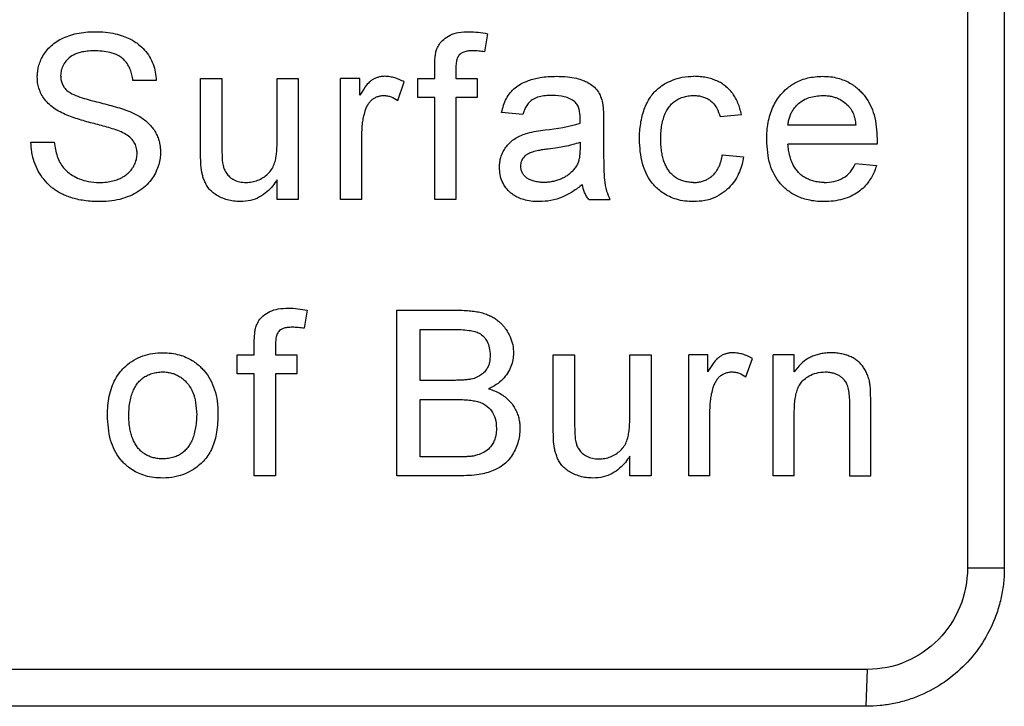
# Model space of a CAD drawing. Header units: millimetres. Extents: x 156812 to 157936, y 112087 to 113571.
# Tile 20 of 204: x 157158 to 157180, y 112824 to 112839. Entities that reach past the tile are written whole.
import ezdxf

# ---------------------------------------------------------------- set-up
doc = ezdxf.new("R2010")
doc.units = ezdxf.units.MM

msp = doc.modelspace()

# ---------------------------------------------------------------- linework, layer by layer
at = {"color": 7, "linetype": 'Continuous', "lineweight": 25}
for p, q in [((157178.912, 112846.89), (157178.912, 112826.89)), ((157179.712, 112846.89), (157179.712, 112826.89)), ((157168.496, 112838.486), (157168.43, 112838.093)), ((157167.347, 112837.517), (157167.347, 112837.784)), ((157167.808, 112837.74), (157167.808, 112837.517)), ((157162.267, 112835.897), (157162.267, 112837.517)), ((157162.267, 112837.517), (157162.728, 112837.517)), ((157162.728, 112837.517), (157162.728, 112836.088)), ((157163.926, 112837.517), (157164.387, 112837.517)), ((157163.926, 112836.137), (157163.926, 112837.517)), ((157164.387, 112837.517), (157164.387, 112834.89)), ((157165.305, 112834.89), (157165.305, 112837.517)), ((157165.72, 112837.517), (157165.305, 112837.517)), ((157165.72, 112837.151), (157165.72, 112837.517)), ((157166.978, 112837.102), (157166.978, 112837.517)), ((157166.978, 112837.517), (157167.347, 112837.517)), ((157167.808, 112837.517), (157168.269, 112837.517)), ((157168.269, 112837.517), (157168.269, 112837.102)), ((157161.303, 112837.471), (157160.796, 112837.471)), ((157166.544, 112837.04), (157166.688, 112837.44)), ((157167.347, 112837.102), (157166.978, 112837.102)), ((157167.347, 112834.89), (157167.347, 112837.102)), ((157168.269, 112837.102), (157167.808, 112837.102)), ((157167.808, 112837.102), (157167.808, 112834.89)), ((157169.261, 112836.734), (157168.8, 112836.78)), ((157173.544, 112836.687), (157174.005, 112836.734)), ((157171.013, 112836.593), (157171.013, 112836.031)), ((157176.49, 112836.503), (157175.015, 112836.503)), ((157165.766, 112834.89), (157165.766, 112836.286)), ((157176.951, 112836.206), (157176.949, 112836.088)), ((157158.583, 112836.134), (157159.09, 112836.134)), ((157170.506, 112836.134), (157170.504, 112836)), ((157173.59, 112835.858), (157174.051, 112835.812)), ((157176.485, 112835.673), (157176.937, 112835.627)), ((157163.926, 112834.89), (157163.926, 112835.319)), ((157164.387, 112834.89), (157163.926, 112834.89)), ((157165.766, 112834.89), (157165.305, 112834.89)), ((157167.808, 112834.89), (157167.347, 112834.89)), ((157170.69, 112834.89), (157171.151, 112834.89)), ((157164.58, 112832.486), (157164.514, 112832.093)), ((157166.523, 112828.89), (157166.523, 112832.485)), ((157166.523, 112832.485), (157167.87, 112832.485)), ((157167.03, 112832.07), (157167.715, 112832.07)), ((157167.03, 112830.964), (157167.03, 112832.07)), ((157163.431, 112831.517), (157163.431, 112831.784)), ((157163.892, 112831.74), (157163.892, 112831.517)), ((157163.062, 112831.102), (157163.062, 112831.517)), ((157163.062, 112831.517), (157163.431, 112831.517)), ((157163.892, 112831.517), (157164.353, 112831.517)), ((157164.353, 112831.517), (157164.353, 112831.102)), ((157169.922, 112829.897), (157169.922, 112831.517)), ((157169.922, 112831.517), (157170.383, 112831.517)), ((157170.383, 112831.517), (157170.383, 112830.088)), ((157171.582, 112830.137), (157171.582, 112831.517)), ((157171.582, 112831.517), (157172.043, 112831.517)), ((157172.043, 112831.517), (157172.043, 112828.89)), ((157172.861, 112828.89), (157172.861, 112831.517)), ((157173.275, 112831.517), (157172.861, 112831.517)), ((157173.275, 112831.151), (157173.275, 112831.517)), ((157174.692, 112828.89), (157174.692, 112831.517)), ((157175.153, 112831.517), (157174.692, 112831.517)), ((157175.153, 112831.151), (157175.153, 112831.517)), ((157174.099, 112831.04), (157174.243, 112831.44)), ((157163.431, 112831.102), (157163.062, 112831.102)), ((157163.431, 112828.89), (157163.431, 112831.102)), ((157164.353, 112831.102), (157163.892, 112831.102)), ((157163.892, 112831.102), (157163.892, 112828.89)), ((157167.772, 112830.964), (157167.03, 112830.964)), ((157167.03, 112830.549), (157167.823, 112830.549)), ((157167.03, 112829.304), (157167.03, 112830.549)), ((157176.352, 112830.458), (157176.352, 112828.89)), ((157176.813, 112828.89), (157176.813, 112830.497)), ((157173.322, 112828.89), (157173.322, 112830.286)), ((157175.153, 112828.89), (157175.153, 112830.298)), ((157167.881, 112829.304), (157167.03, 112829.304)), ((157171.582, 112828.89), (157171.582, 112829.319)), ((157163.892, 112828.89), (157163.431, 112828.89)), ((157167.873, 112828.89), (157166.523, 112828.89)), ((157172.043, 112828.89), (157171.582, 112828.89)), ((157173.322, 112828.89), (157172.861, 112828.89)), ((157175.153, 112828.89), (157174.692, 112828.89)), ((157176.352, 112828.89), (157176.813, 112828.89)), ((157179.712, 112826.89), (157178.912, 112826.89)), ((157176.714, 112823.89), (157176.742, 112824.69)), ((157176.714, 112823.89), (157122.747, 112823.89))]:
    msp.add_line(p, q, dxfattribs=at)
at = {"color": 7, "linetype": 'Continuous', "lineweight": 25, "flags": 128}
msp.add_lwpolyline([(157176.949, 112836.088), (157175.866, 112836.088), (157175.015, 112836.088)], dxfattribs=at)
at = {"color": 7, "linetype": 'Continuous', "lineweight": 25}
for points, knots in [([(157158.721, 112837.547), (157158.722, 112837.579), (157158.725, 112837.647), (157158.741, 112837.753), (157158.775, 112837.864), (157158.826, 112837.978), (157158.897, 112838.093), (157158.991, 112838.202), (157159.108, 112838.302), (157159.25, 112838.381), (157159.409, 112838.449), (157159.584, 112838.495), (157159.773, 112838.526), (157159.903, 112838.529), (157159.97, 112838.531)], [0, 0, 0, 0, 0.054537, 0.114243, 0.179333, 0.249607, 0.325041, 0.405618, 0.491431, 0.582833, 0.679023, 0.780871, 0.887815, 1, 1, 1, 1]), ([(157159.97, 112838.531), (157160.048, 112838.529), (157160.196, 112838.526), (157160.403, 112838.491), (157160.578, 112838.441), (157160.721, 112838.381), (157160.833, 112838.32), (157160.944, 112838.242), (157161.055, 112838.136), (157161.161, 112837.99), (157161.238, 112837.826), (157161.289, 112837.652), (157161.298, 112837.531), (157161.303, 112837.471)], [0, 0, 0, 0, 0.123616, 0.233072, 0.328248, 0.409201, 0.476006, 0.528613, 0.622351, 0.716293, 0.810615, 0.905211, 1, 1, 1, 1]), ([(157167.396, 112838.16), (157167.412, 112838.195), (157167.449, 112838.271), (157167.546, 112838.375), (157167.687, 112838.467), (157167.875, 112838.525), (157168.014, 112838.529), (157168.088, 112838.531)], [0, 0, 0, 0, 0.135405, 0.3033721, 0.5032376, 0.7349618, 1, 1, 1, 1]), ([(157168.088, 112838.531), (157168.156, 112838.53), (157168.225, 112838.526), (157168.361, 112838.511), (157168.429, 112838.499), (157168.496, 112838.486)], [0, 0, 0, 0, 0.5, 0.5, 1, 1, 1, 1]), ([(157167.347, 112837.784), (157167.348, 112837.848), (157167.349, 112837.911), (157167.359, 112838.006), (157167.363, 112838.038), (157167.376, 112838.1), (157167.386, 112838.13), (157167.396, 112838.16)], [0, 0, 0, 0, 0.5, 0.5, 0.75, 0.75, 1, 1, 1, 1]), ([(157159.99, 112838.116), (157159.938, 112838.116), (157159.841, 112838.114), (157159.71, 112838.094), (157159.606, 112838.067), (157159.529, 112838.036), (157159.448, 112837.992), (157159.363, 112837.923), (157159.285, 112837.817), (157159.236, 112837.7), (157159.231, 112837.619), (157159.228, 112837.58)], [0, 0, 0, 0, 0.149712, 0.276449, 0.379415, 0.457864, 0.512349, 0.643164, 0.768948, 0.886879, 1, 1, 1, 1]), ([(157160.796, 112837.471), (157160.791, 112837.513), (157160.78, 112837.595), (157160.742, 112837.71), (157160.691, 112837.816), (157160.621, 112837.907), (157160.513, 112838.002), (157160.303, 112838.1), (157160.112, 112838.11), (157159.99, 112838.116)], [0, 0, 0, 0, 0.108503, 0.2137145, 0.3149639, 0.4125819, 0.5066169, 0.6863956, 1, 1, 1, 1]), ([(157168.173, 112838.116), (157168.136, 112838.115), (157168.07, 112838.113), (157167.983, 112838.093), (157167.92, 112838.064), (157167.87, 112838.02), (157167.833, 112837.95), (157167.81, 112837.852), (157167.809, 112837.779), (157167.808, 112837.74)], [0, 0, 0, 0, 0.178452, 0.323447, 0.434068, 0.509485, 0.646086, 0.809322, 1, 1, 1, 1]), ([(157168.43, 112838.093), (157168.388, 112838.1), (157168.345, 112838.106), (157168.259, 112838.114), (157168.216, 112838.115), (157168.173, 112838.116)], [0, 0, 0, 0, 0.5, 0.5, 1, 1, 1, 1]), ([(157159.252, 112836.77), (157159.204, 112836.796), (157159.11, 112836.847), (157158.985, 112836.943), (157158.882, 112837.053), (157158.805, 112837.173), (157158.755, 112837.299), (157158.725, 112837.424), (157158.723, 112837.507), (157158.721, 112837.547)], [0, 0, 0, 0, 0.165185, 0.323088, 0.473006, 0.615344, 0.751493, 0.87941, 1, 1, 1, 1]), ([(157159.228, 112837.58), (157159.23, 112837.551), (157159.232, 112837.492), (157159.257, 112837.407), (157159.297, 112837.327), (157159.337, 112837.284), (157159.357, 112837.262)], [0, 0, 0, 0, 0.248412, 0.497737, 0.748343, 1, 1, 1, 1]), ([(157166.256, 112837.563), (157166.232, 112837.562), (157166.183, 112837.558), (157166.114, 112837.542), (157166.048, 112837.517), (157165.988, 112837.484), (157165.912, 112837.427), (157165.821, 112837.314), (157165.758, 112837.212), (157165.72, 112837.151)], [0, 0, 0, 0, 0.104192, 0.203739, 0.300403, 0.396105, 0.492826, 0.697694, 1, 1, 1, 1]), ([(157166.688, 112837.44), (157166.651, 112837.459), (157166.584, 112837.493), (157166.48, 112837.532), (157166.372, 112837.555), (157166.297, 112837.561), (157166.256, 112837.563)], [0, 0, 0, 0, 0.272676, 0.500045, 0.732842, 1, 1, 1, 1]), ([(157168.8, 112836.78), (157168.813, 112836.831), (157168.838, 112836.934), (157168.9, 112837.079), (157168.984, 112837.209), (157169.091, 112837.318), (157169.225, 112837.406), (157169.407, 112837.484), (157169.666, 112837.552), (157169.873, 112837.559), (157169.991, 112837.563)], [0, 0, 0, 0, 0.101666, 0.201773, 0.29986, 0.396329, 0.491641, 0.605114, 0.774384, 1, 1, 1, 1]), ([(157169.991, 112837.563), (157170.07, 112837.562), (157170.215, 112837.559), (157170.41, 112837.527), (157170.558, 112837.482), (157170.681, 112837.425), (157170.791, 112837.354), (157170.888, 112837.25), (157170.955, 112837.124), (157170.979, 112837.033), (157170.99, 112836.987)], [0, 0, 0, 0, 0.18891, 0.344255, 0.466156, 0.55502, 0.666023, 0.776407, 0.887978, 1, 1, 1, 1]), ([(157171.792, 112836.193), (157171.793, 112836.252), (157171.796, 112836.368), (157171.816, 112836.536), (157171.848, 112836.697), (157171.894, 112836.846), (157171.953, 112836.984), (157172.026, 112837.108), (157172.11, 112837.216), (157172.213, 112837.314), (157172.345, 112837.405), (157172.517, 112837.487), (157172.73, 112837.552), (157172.888, 112837.559), (157172.971, 112837.563)], [0, 0, 0, 0, 0.086277, 0.169236, 0.248838, 0.325409, 0.398787, 0.468642, 0.535137, 0.598509, 0.676628, 0.769433, 0.877369, 1, 1, 1, 1]), ([(157174.005, 112836.734), (157173.995, 112836.777), (157173.976, 112836.861), (157173.933, 112836.981), (157173.881, 112837.089), (157173.819, 112837.187), (157173.747, 112837.274), (157173.665, 112837.349), (157173.573, 112837.413), (157173.471, 112837.466), (157173.36, 112837.507), (157173.239, 112837.538), (157173.108, 112837.557), (157173.018, 112837.561), (157172.971, 112837.563)], [0, 0, 0, 0, 0.091977, 0.178643, 0.260902, 0.339808, 0.416556, 0.492441, 0.568803, 0.646956, 0.72813, 0.813422, 0.903779, 1, 1, 1, 1]), ([(157174.554, 112836.181), (157174.555, 112836.246), (157174.557, 112836.372), (157174.583, 112836.557), (157174.624, 112836.732), (157174.684, 112836.893), (157174.762, 112837.038), (157174.863, 112837.175), (157175, 112837.312), (157175.194, 112837.443), (157175.458, 112837.546), (157175.66, 112837.557), (157175.768, 112837.563)], [0, 0, 0, 0, 0.093249, 0.183001, 0.269188, 0.351903, 0.431122, 0.506792, 0.596905, 0.709127, 0.843394, 1, 1, 1, 1]), ([(157175.768, 112837.563), (157175.826, 112837.562), (157175.936, 112837.558), (157176.094, 112837.528), (157176.235, 112837.48), (157176.358, 112837.42), (157176.463, 112837.352), (157176.551, 112837.279), (157176.623, 112837.206), (157176.763, 112837.042), (157176.922, 112836.709), (157176.941, 112836.382), (157176.951, 112836.206)], [0, 0, 0, 0, 0.084711, 0.163707, 0.236971, 0.304452, 0.366199, 0.422305, 0.472734, 0.517389, 0.741627, 1, 1, 1, 1]), ([(157159.357, 112837.262), (157159.453, 112837.181), (157159.573, 112837.138), (157159.811, 112837.059), (157159.932, 112837.028), (157160.175, 112836.968), (157160.296, 112836.936), (157160.537, 112836.868), (157160.656, 112836.828), (157160.771, 112836.78)], [0, 0, 0, 0, 0.25, 0.25, 0.5, 0.5, 0.75, 0.75, 1, 1, 1, 1]), ([(157165.837, 112836.812), (157165.848, 112836.841), (157165.868, 112836.896), (157165.911, 112836.97), (157165.961, 112837.032), (157166.019, 112837.081), (157166.085, 112837.117), (157166.159, 112837.141), (157166.212, 112837.146), (157166.238, 112837.148)], [0, 0, 0, 0, 0.164461, 0.314783, 0.454465, 0.587846, 0.71989, 0.855705, 1, 1, 1, 1]), ([(157166.238, 112837.148), (157166.267, 112837.146), (157166.322, 112837.142), (157166.429, 112837.114), (157166.497, 112837.07), (157166.544, 112837.04)], [0, 0, 0, 0, 0.2651, 0.500206, 1, 1, 1, 1]), ([(157169.908, 112837.148), (157169.856, 112837.147), (157169.757, 112837.146), (157169.616, 112837.121), (157169.49, 112837.078), (157169.395, 112837), (157169.33, 112836.91), (157169.289, 112836.821), (157169.27, 112836.761), (157169.261, 112836.734)], [0, 0, 0, 0, 0.182534, 0.35193, 0.508356, 0.6497, 0.779529, 0.896568, 1, 1, 1, 1]), ([(157170.387, 112837.009), (157170.321, 112837.063), (157170.243, 112837.1), (157170.078, 112837.141), (157169.993, 112837.147), (157169.908, 112837.148)], [0, 0, 0, 0, 0.5, 0.5, 1, 1, 1, 1]), ([(157172.253, 112836.206), (157172.255, 112836.259), (157172.258, 112836.362), (157172.277, 112836.508), (157172.308, 112836.64), (157172.35, 112836.757), (157172.404, 112836.859), (157172.47, 112836.946), (157172.548, 112837.018), (157172.639, 112837.075), (157172.74, 112837.116), (157172.854, 112837.142), (157172.933, 112837.146), (157172.974, 112837.148)], [0, 0, 0, 0, 0.119779, 0.229191, 0.329156, 0.420879, 0.505913, 0.586202, 0.664049, 0.741968, 0.822472, 0.907842, 1, 1, 1, 1]), ([(157172.974, 112837.148), (157173.007, 112837.146), (157173.069, 112837.142), (157173.159, 112837.122), (157173.24, 112837.092), (157173.313, 112837.051), (157173.398, 112836.983), (157173.485, 112836.862), (157173.523, 112836.749), (157173.544, 112836.687)], [0, 0, 0, 0, 0.1225238, 0.2367507, 0.344718, 0.4488317, 0.5517678, 0.7544425, 1, 1, 1, 1]), ([(157175.015, 112836.503), (157175.019, 112836.535), (157175.027, 112836.597), (157175.052, 112836.685), (157175.086, 112836.767), (157175.129, 112836.843), (157175.183, 112836.911), (157175.286, 112837.014), (157175.48, 112837.124), (157175.667, 112837.14), (157175.766, 112837.148)], [0, 0, 0, 0, 0.087651, 0.171161, 0.251718, 0.330642, 0.409338, 0.489219, 0.728802, 1, 1, 1, 1]), ([(157175.766, 112837.148), (157175.799, 112837.147), (157175.862, 112837.144), (157175.952, 112837.13), (157176.036, 112837.108), (157176.126, 112837.074), (157176.224, 112837.017), (157176.287, 112836.959), (157176.321, 112836.928)], [0, 0, 0, 0, 0.159185, 0.308203, 0.44837, 0.581265, 0.776875, 1, 1, 1, 1]), ([(157170.506, 112836.656), (157170.504, 112836.72), (157170.501, 112836.785), (157170.475, 112836.878), (157170.463, 112836.907), (157170.431, 112836.963), (157170.41, 112836.988), (157170.387, 112837.009)], [0, 0, 0, 0, 0.5, 0.5, 0.75, 0.75, 1, 1, 1, 1]), ([(157176.321, 112836.928), (157176.337, 112836.91), (157176.368, 112836.873), (157176.406, 112836.812), (157176.442, 112836.735), (157176.471, 112836.631), (157176.483, 112836.549), (157176.49, 112836.503)], [0, 0, 0, 0, 0.155827, 0.309663, 0.463971, 0.702658, 1, 1, 1, 1]), ([(157160.505, 112836.371), (157160.403, 112836.413), (157160.297, 112836.442), (157160.086, 112836.501), (157159.98, 112836.528), (157159.768, 112836.585), (157159.662, 112836.615), (157159.454, 112836.683), (157159.351, 112836.721), (157159.252, 112836.77)], [0, 0, 0, 0, 0.25, 0.25, 0.5, 0.5, 0.75, 0.75, 1, 1, 1, 1]), ([(157160.771, 112836.78), (157160.812, 112836.761), (157160.891, 112836.723), (157161.001, 112836.655), (157161.1, 112836.579), (157161.186, 112836.493), (157161.256, 112836.401), (157161.311, 112836.303), (157161.352, 112836.204), (157161.379, 112836.104), (157161.393, 112836.006), (157161.394, 112835.942), (157161.395, 112835.91)], [0, 0, 0, 0, 0.117277, 0.230745, 0.340362, 0.446114, 0.547899, 0.645927, 0.740222, 0.830695, 0.917271, 1, 1, 1, 1]), ([(157165.766, 112836.286), (157165.767, 112836.334), (157165.77, 112836.422), (157165.781, 112836.552), (157165.804, 112836.68), (157165.826, 112836.766), (157165.837, 112836.812)], [0, 0, 0, 0, 0.270861, 0.500006, 0.73224, 1, 1, 1, 1]), ([(157160.888, 112835.886), (157160.886, 112835.922), (157160.881, 112835.999), (157160.84, 112836.114), (157160.76, 112836.222), (157160.644, 112836.309), (157160.552, 112836.35), (157160.505, 112836.371)], [0, 0, 0, 0, 0.1644343, 0.3466179, 0.5464737, 0.7641198, 1, 1, 1, 1]), ([(157168.754, 112835.586), (157168.755, 112835.618), (157168.757, 112835.682), (157168.775, 112835.781), (157168.809, 112835.881), (157168.859, 112835.979), (157168.927, 112836.073), (157169.014, 112836.159), (157169.119, 112836.23), (157169.236, 112836.29), (157169.321, 112836.318), (157169.365, 112836.332)], [0, 0, 0, 0, 0.090725, 0.186532, 0.287503, 0.393419, 0.504561, 0.620726, 0.74199, 0.868505, 1, 1, 1, 1]), ([(157169.365, 112836.332), (157169.427, 112836.348), (157169.49, 112836.361), (157169.616, 112836.382), (157169.68, 112836.39), (157169.744, 112836.398)], [0, 0, 0, 0, 0.5, 0.5, 1, 1, 1, 1]), ([(157172.956, 112835.258), (157172.922, 112835.26), (157172.856, 112835.264), (157172.76, 112835.283), (157172.673, 112835.313), (157172.594, 112835.353), (157172.522, 112835.405), (157172.46, 112835.468), (157172.405, 112835.542), (157172.359, 112835.626), (157172.321, 112835.722), (157172.292, 112835.827), (157172.271, 112835.944), (157172.257, 112836.071), (157172.254, 112836.16), (157172.253, 112836.206)], [0, 0, 0, 0, 0.077153, 0.149403, 0.217903, 0.283998, 0.349183, 0.415018, 0.483014, 0.554549, 0.630806, 0.712767, 0.801221, 0.896799, 1, 1, 1, 1]), ([(157160.089, 112834.844), (157160.029, 112834.844), (157159.912, 112834.846), (157159.744, 112834.863), (157159.592, 112834.89), (157159.455, 112834.927), (157159.335, 112834.971), (157159.231, 112835.02), (157159.142, 112835.07), (157159.07, 112835.121), (157158.973, 112835.2), (157158.856, 112835.323), (157158.738, 112835.505), (157158.651, 112835.704), (157158.596, 112835.916), (157158.587, 112836.061), (157158.583, 112836.134)], [0, 0, 0, 0, 0.081226, 0.156537, 0.225846, 0.289045, 0.346223, 0.397545, 0.443084, 0.482494, 0.51579, 0.611625, 0.708046, 0.805067, 0.902368, 1, 1, 1, 1]), ([(157159.09, 112836.134), (157159.097, 112836.08), (157159.11, 112835.976), (157159.151, 112835.827), (157159.206, 112835.692), (157159.283, 112835.578), (157159.377, 112835.486), (157159.492, 112835.403), (157159.641, 112835.329), (157159.838, 112835.269), (157159.986, 112835.262), (157160.067, 112835.258)], [0, 0, 0, 0, 0.110731, 0.215518, 0.315107, 0.40796, 0.494788, 0.582947, 0.696835, 0.835744, 1, 1, 1, 1]), ([(157162.728, 112836.088), (157162.728, 112836.011), (157162.729, 112835.934), (157162.734, 112835.78), (157162.738, 112835.703), (157162.754, 112835.627)], [0, 0, 0, 0, 0.5, 0.5, 1, 1, 1, 1]), ([(157163.251, 112835.258), (157163.295, 112835.261), (157163.383, 112835.265), (157163.51, 112835.303), (157163.627, 112835.361), (157163.729, 112835.44), (157163.812, 112835.538), (157163.867, 112835.652), (157163.899, 112835.773), (157163.917, 112835.895), (157163.924, 112836.016), (157163.926, 112836.097), (157163.926, 112836.137)], [0, 0, 0, 0, 0.104649, 0.208359, 0.311364, 0.412761, 0.512868, 0.612788, 0.710939, 0.808251, 0.904703, 1, 1, 1, 1]), ([(157169.215, 112835.612), (157169.216, 112835.632), (157169.219, 112835.671), (157169.235, 112835.726), (157169.259, 112835.776), (157169.293, 112835.82), (157169.335, 112835.859), (157169.395, 112835.898), (157169.485, 112835.932), (157169.59, 112835.957), (157169.702, 112835.976), (157169.773, 112835.986), (157169.812, 112835.991)], [0, 0, 0, 0, 0.076712, 0.148813, 0.218485, 0.288138, 0.360186, 0.436816, 0.561359, 0.726991, 0.848354, 1, 1, 1, 1]), ([(157169.812, 112835.991), (157169.88, 112836), (157169.997, 112836.016), (157170.177, 112836.046), (157170.341, 112836.082), (157170.454, 112836.118), (157170.506, 112836.134)], [0, 0, 0, 0, 0.289959, 0.49996, 0.770793, 1, 1, 1, 1]), ([(157170.504, 112836), (157170.502, 112835.963), (157170.5, 112835.894), (157170.49, 112835.798), (157170.469, 112835.713), (157170.447, 112835.662), (157170.435, 112835.636)], [0, 0, 0, 0, 0.3021353, 0.5519936, 0.7701296, 1, 1, 1, 1]), ([(157171.013, 112836.031), (157171.014, 112835.902), (157171.016, 112835.665), (157171.024, 112835.344), (157171.065, 112835.087), (157171.125, 112834.949), (157171.151, 112834.89)], [0, 0, 0, 0, 0.333479, 0.611319, 0.833117, 1, 1, 1, 1]), ([(157172.972, 112834.844), (157172.907, 112834.846), (157172.781, 112834.85), (157172.602, 112834.887), (157172.447, 112834.946), (157172.316, 112835.019), (157172.208, 112835.1), (157172.122, 112835.183), (157171.978, 112835.355), (157171.819, 112835.69), (157171.802, 112836.017), (157171.792, 112836.193)], [0, 0, 0, 0, 0.09709, 0.186518, 0.268316, 0.342369, 0.408701, 0.467422, 0.518562, 0.740332, 1, 1, 1, 1]), ([(157175.793, 112834.844), (157175.734, 112834.845), (157175.62, 112834.848), (157175.459, 112834.876), (157175.313, 112834.916), (157175.187, 112834.97), (157175.079, 112835.033), (157174.99, 112835.099), (157174.917, 112835.165), (157174.766, 112835.324), (157174.586, 112835.66), (157174.565, 112836), (157174.554, 112836.181)], [0, 0, 0, 0, 0.08575, 0.16519, 0.238264, 0.304895, 0.365193, 0.419143, 0.466722, 0.507921, 0.738207, 1, 1, 1, 1]), ([(157175.8, 112835.258), (157175.762, 112835.26), (157175.687, 112835.264), (157175.58, 112835.284), (157175.482, 112835.315), (157175.393, 112835.357), (157175.313, 112835.41), (157175.242, 112835.474), (157175.181, 112835.55), (157175.129, 112835.636), (157175.086, 112835.734), (157175.053, 112835.842), (157175.028, 112835.961), (157175.019, 112836.045), (157175.015, 112836.088)], [0, 0, 0, 0, 0.090381, 0.174839, 0.254498, 0.330693, 0.404948, 0.478906, 0.554229, 0.632494, 0.715107, 0.803268, 0.897966, 1, 1, 1, 1]), ([(157160.067, 112835.258), (157160.12, 112835.26), (157160.219, 112835.262), (157160.355, 112835.289), (157160.467, 112835.324), (157160.556, 112835.364), (157160.64, 112835.414), (157160.72, 112835.48), (157160.794, 112835.57), (157160.846, 112835.671), (157160.882, 112835.777), (157160.886, 112835.85), (157160.888, 112835.886)], [0, 0, 0, 0, 0.137611, 0.257435, 0.359224, 0.44332, 0.509767, 0.612435, 0.712474, 0.810885, 0.906706, 1, 1, 1, 1]), ([(157161.395, 112835.91), (157161.393, 112835.868), (157161.39, 112835.779), (157161.36, 112835.64), (157161.306, 112835.496), (157161.223, 112835.349), (157161.107, 112835.208), (157160.957, 112835.082), (157160.775, 112834.979), (157160.566, 112834.902), (157160.334, 112834.851), (157160.172, 112834.846), (157160.089, 112834.844)], [0, 0, 0, 0, 0.0675289, 0.1422525, 0.2242066, 0.3132606, 0.4097997, 0.5132443, 0.6238271, 0.7421827, 0.8675851, 1, 1, 1, 1]), ([(157162.293, 112835.484), (157162.281, 112835.552), (157162.273, 112835.621), (157162.267, 112835.759), (157162.267, 112835.828), (157162.267, 112835.897)], [0, 0, 0, 0, 0.5, 0.5, 1, 1, 1, 1]), ([(157172.956, 112835.258), (157172.988, 112835.259), (157173.05, 112835.261), (157173.14, 112835.279), (157173.225, 112835.308), (157173.302, 112835.348), (157173.37, 112835.397), (157173.429, 112835.455), (157173.475, 112835.519), (157173.512, 112835.587), (157173.542, 112835.655), (157173.564, 112835.723), (157173.58, 112835.791), (157173.587, 112835.836), (157173.59, 112835.858)], [0, 0, 0, 0, 0.097518, 0.19247, 0.284709, 0.374495, 0.461742, 0.546284, 0.628266, 0.707765, 0.784663, 0.859018, 0.930794, 1, 1, 1, 1]), ([(157174.051, 112835.812), (157174.042, 112835.759), (157174.022, 112835.65), (157173.966, 112835.487), (157173.884, 112835.323), (157173.767, 112835.168), (157173.613, 112835.031), (157173.425, 112834.923), (157173.206, 112834.855), (157173.051, 112834.847), (157172.972, 112834.844)], [0, 0, 0, 0, 0.100832, 0.208611, 0.323179, 0.444677, 0.573234, 0.708499, 0.850691, 1, 1, 1, 1]), ([(157162.754, 112835.627), (157162.762, 112835.6), (157162.778, 112835.541), (157162.825, 112835.456), (157162.895, 112835.375), (157162.994, 112835.309), (157163.116, 112835.266), (157163.205, 112835.261), (157163.251, 112835.258)], [0, 0, 0, 0, 0.126923, 0.269756, 0.42892, 0.602868, 0.793453, 1, 1, 1, 1]), ([(157169.614, 112834.844), (157169.554, 112834.845), (157169.441, 112834.847), (157169.288, 112834.881), (157169.164, 112834.924), (157169.072, 112834.975), (157168.98, 112835.044), (157168.889, 112835.141), (157168.809, 112835.277), (157168.761, 112835.429), (157168.756, 112835.534), (157168.754, 112835.586)], [0, 0, 0, 0, 0.141042, 0.262847, 0.364791, 0.44698, 0.509745, 0.632546, 0.755087, 0.877507, 1, 1, 1, 1]), ([(157169.719, 112835.258), (157169.681, 112835.26), (157169.609, 112835.264), (157169.509, 112835.283), (157169.423, 112835.311), (157169.351, 112835.351), (157169.293, 112835.401), (157169.251, 112835.462), (157169.223, 112835.534), (157169.218, 112835.585), (157169.215, 112835.612)], [0, 0, 0, 0, 0.16642, 0.313719, 0.444228, 0.561287, 0.669487, 0.774587, 0.882841, 1, 1, 1, 1]), ([(157170.435, 112835.636), (157170.418, 112835.61), (157170.384, 112835.559), (157170.323, 112835.49), (157170.257, 112835.43), (157170.183, 112835.379), (157170.103, 112835.337), (157170.016, 112835.304), (157169.923, 112835.28), (157169.823, 112835.263), (157169.754, 112835.26), (157169.719, 112835.258)], [0, 0, 0, 0, 0.1103026, 0.2173145, 0.3225125, 0.4274502, 0.5336923, 0.6427477, 0.7560126, 0.8747351, 1, 1, 1, 1]), ([(157176.937, 112835.627), (157176.925, 112835.589), (157176.9, 112835.51), (157176.844, 112835.392), (157176.769, 112835.271), (157176.668, 112835.153), (157176.54, 112835.045), (157176.385, 112834.955), (157176.204, 112834.889), (157176.004, 112834.85), (157175.865, 112834.846), (157175.793, 112834.844)], [0, 0, 0, 0, 0.078785, 0.165679, 0.260597, 0.363643, 0.47469, 0.593878, 0.721065, 0.856552, 1, 1, 1, 1]), ([(157175.8, 112835.258), (157175.871, 112835.261), (157175.943, 112835.265), (157176.082, 112835.296), (157176.149, 112835.321), (157176.272, 112835.391), (157176.327, 112835.437), (157176.419, 112835.547), (157176.453, 112835.61), (157176.485, 112835.673)], [0, 0, 0, 0, 0.25, 0.25, 0.5, 0.5, 0.75, 0.75, 1, 1, 1, 1]), ([(157163.127, 112834.844), (157163.079, 112834.845), (157162.983, 112834.849), (157162.847, 112834.879), (157162.722, 112834.924), (157162.61, 112834.982), (157162.513, 112835.052), (157162.436, 112835.133), (157162.38, 112835.223), (157162.339, 112835.313), (157162.311, 112835.399), (157162.299, 112835.456), (157162.293, 112835.484)], [0, 0, 0, 0, 0.126863, 0.24764, 0.362884, 0.472345, 0.575065, 0.671452, 0.762927, 0.848143, 0.926977, 1, 1, 1, 1]), ([(157163.926, 112835.319), (157163.896, 112835.273), (157163.832, 112835.177), (157163.707, 112835.047), (157163.546, 112834.935), (157163.348, 112834.855), (157163.203, 112834.848), (157163.127, 112834.844)], [0, 0, 0, 0, 0.1691886, 0.3538555, 0.5535078, 0.7689484, 1, 1, 1, 1]), ([(157170.552, 112835.212), (157170.484, 112835.159), (157170.416, 112835.106), (157170.272, 112835.013), (157170.196, 112834.972), (157170.038, 112834.907), (157169.955, 112834.882), (157169.786, 112834.85), (157169.7, 112834.845), (157169.614, 112834.844)], [0, 0, 0, 0, 0.25, 0.25, 0.5, 0.5, 0.75, 0.75, 1, 1, 1, 1]), ([(157170.69, 112834.89), (157170.673, 112834.914), (157170.655, 112834.938), (157170.625, 112834.988), (157170.613, 112835.015), (157170.578, 112835.097), (157170.563, 112835.154), (157170.552, 112835.212)], [0, 0, 0, 0, 0.25, 0.25, 0.5, 0.5, 1, 1, 1, 1]), ([(157163.48, 112832.16), (157163.496, 112832.195), (157163.533, 112832.271), (157163.63, 112832.375), (157163.771, 112832.467), (157163.959, 112832.525), (157164.098, 112832.529), (157164.172, 112832.531)], [0, 0, 0, 0, 0.135405, 0.3033721, 0.5032376, 0.7349618, 1, 1, 1, 1]), ([(157164.172, 112832.531), (157164.24, 112832.53), (157164.309, 112832.526), (157164.445, 112832.511), (157164.513, 112832.499), (157164.58, 112832.486)], [0, 0, 0, 0, 0.5, 0.5, 1, 1, 1, 1]), ([(157167.87, 112832.485), (157167.92, 112832.485), (157168.019, 112832.484), (157168.161, 112832.47), (157168.293, 112832.45), (157168.413, 112832.42), (157168.521, 112832.38), (157168.615, 112832.333), (157168.695, 112832.28), (157168.762, 112832.225), (157168.817, 112832.171), (157168.86, 112832.119), (157168.921, 112832.035), (157168.988, 112831.909), (157169.049, 112831.735), (157169.056, 112831.613), (157169.059, 112831.553)], [0, 0, 0, 0, 0.089258, 0.172931, 0.251102, 0.323847, 0.390988, 0.452705, 0.508943, 0.559614, 0.604711, 0.644273, 0.678362, 0.78713, 0.89439, 1, 1, 1, 1]), ([(157163.431, 112831.784), (157163.432, 112831.848), (157163.433, 112831.911), (157163.443, 112832.006), (157163.447, 112832.038), (157163.46, 112832.1), (157163.47, 112832.13), (157163.48, 112832.16)], [0, 0, 0, 0, 0.5, 0.5, 0.75, 0.75, 1, 1, 1, 1]), ([(157164.257, 112832.116), (157164.22, 112832.115), (157164.153, 112832.113), (157164.066, 112832.093), (157164.004, 112832.064), (157163.954, 112832.02), (157163.917, 112831.95), (157163.894, 112831.852), (157163.893, 112831.779), (157163.892, 112831.74)], [0, 0, 0, 0, 0.178452, 0.323447, 0.434068, 0.509485, 0.646086, 0.809322, 1, 1, 1, 1]), ([(157164.514, 112832.093), (157164.472, 112832.1), (157164.429, 112832.106), (157164.343, 112832.114), (157164.3, 112832.115), (157164.257, 112832.116)], [0, 0, 0, 0, 0.5, 0.5, 1, 1, 1, 1]), ([(157167.715, 112832.07), (157167.784, 112832.069), (157167.909, 112832.067), (157168.077, 112832.052), (157168.209, 112832.029), (157168.322, 112831.988), (157168.417, 112831.913), (157168.494, 112831.803), (157168.54, 112831.664), (157168.548, 112831.563), (157168.552, 112831.509)], [0, 0, 0, 0, 0.176596, 0.321236, 0.434874, 0.519522, 0.628855, 0.739328, 0.860571, 1, 1, 1, 1]), ([(157160.64, 112831.274), (157160.696, 112831.321), (157160.754, 112831.366), (157160.88, 112831.439), (157161.013, 112831.5), (157161.155, 112831.536), (157161.299, 112831.559), (157161.372, 112831.562), (157161.444, 112831.563)], [0, 0, 0, 0, 0.25, 0.25, 0.5, 0.75, 0.75, 1, 1, 1, 1]), ([(157161.444, 112831.563), (157161.507, 112831.561), (157161.628, 112831.557), (157161.799, 112831.522), (157161.949, 112831.468), (157162.079, 112831.401), (157162.185, 112831.326), (157162.272, 112831.249), (157162.374, 112831.141), (157162.483, 112830.983), (157162.577, 112830.759), (157162.634, 112830.507), (157162.639, 112830.331), (157162.642, 112830.24)], [0, 0, 0, 0, 0.093633, 0.180094, 0.259293, 0.331302, 0.396305, 0.453807, 0.504324, 0.617651, 0.737565, 0.865142, 1, 1, 1, 1]), ([(157168.552, 112831.509), (157168.55, 112831.479), (157168.548, 112831.427), (157168.538, 112831.35), (157168.514, 112831.278), (157168.474, 112831.198), (157168.411, 112831.119), (157168.317, 112831.052), (157168.243, 112831.022), (157168.204, 112831.007)], [0, 0, 0, 0, 0.135506, 0.234867, 0.351527, 0.48142, 0.638102, 0.807818, 1, 1, 1, 1]), ([(157169.059, 112831.553), (157169.056, 112831.506), (157169.051, 112831.407), (157169.007, 112831.261), (157168.933, 112831.116), (157168.825, 112830.982), (157168.686, 112830.865), (157168.576, 112830.809), (157168.519, 112830.78)], [0, 0, 0, 0, 0.142888, 0.295395, 0.457361, 0.628578, 0.809529, 1, 1, 1, 1]), ([(157173.812, 112831.563), (157173.787, 112831.562), (157173.739, 112831.558), (157173.669, 112831.542), (157173.604, 112831.517), (157173.544, 112831.484), (157173.468, 112831.427), (157173.377, 112831.314), (157173.313, 112831.212), (157173.275, 112831.151)], [0, 0, 0, 0, 0.104192, 0.203739, 0.300403, 0.396105, 0.492826, 0.697694, 1, 1, 1, 1]), ([(157174.243, 112831.44), (157174.207, 112831.459), (157174.139, 112831.493), (157174.036, 112831.532), (157173.928, 112831.555), (157173.852, 112831.561), (157173.812, 112831.563)], [0, 0, 0, 0, 0.272676, 0.500045, 0.732842, 1, 1, 1, 1]), ([(157175.953, 112831.563), (157175.914, 112831.561), (157175.837, 112831.558), (157175.726, 112831.54), (157175.623, 112831.514), (157175.528, 112831.479), (157175.414, 112831.42), (157175.282, 112831.315), (157175.198, 112831.208), (157175.153, 112831.151)], [0, 0, 0, 0, 0.126382, 0.245352, 0.357914, 0.465247, 0.568712, 0.766578, 1, 1, 1, 1]), ([(157176.789, 112830.928), (157176.78, 112830.964), (157176.762, 112831.034), (157176.723, 112831.132), (157176.675, 112831.221), (157176.617, 112831.299), (157176.549, 112831.368), (157176.473, 112831.426), (157176.387, 112831.474), (157176.291, 112831.512), (157176.187, 112831.539), (157176.073, 112831.558), (157175.994, 112831.561), (157175.953, 112831.563)], [0, 0, 0, 0, 0.097132, 0.188626, 0.275734, 0.359905, 0.442739, 0.525917, 0.611096, 0.699825, 0.793472, 0.893208, 1, 1, 1, 1]), ([(157160.244, 112830.203), (157160.246, 112830.275), (157160.25, 112830.416), (157160.279, 112830.621), (157160.332, 112830.815), (157160.41, 112830.991), (157160.51, 112831.148), (157160.597, 112831.233), (157160.64, 112831.274)], [0, 0, 0, 0, 0.182303, 0.35865, 0.528115, 0.690909, 0.848518, 1, 1, 1, 1]), ([(157160.705, 112830.205), (157160.708, 112830.258), (157160.712, 112830.361), (157160.733, 112830.507), (157160.764, 112830.639), (157160.808, 112830.756), (157160.864, 112830.858), (157160.932, 112830.945), (157161.012, 112831.017), (157161.104, 112831.074), (157161.207, 112831.115), (157161.322, 112831.141), (157161.403, 112831.146), (157161.444, 112831.148)], [0, 0, 0, 0, 0.118725, 0.227308, 0.326681, 0.418062, 0.503008, 0.583453, 0.661668, 0.740114, 0.821234, 0.907241, 1, 1, 1, 1]), ([(157161.444, 112831.148), (157161.477, 112831.147), (157161.54, 112831.143), (157161.632, 112831.124), (157161.718, 112831.096), (157161.798, 112831.056), (157161.872, 112831.006), (157161.94, 112830.945), (157162.024, 112830.85), (157162.108, 112830.697), (157162.167, 112830.473), (157162.176, 112830.308), (157162.181, 112830.219)], [0, 0, 0, 0, 0.0728903, 0.1425676, 0.2100773, 0.2765667, 0.3432363, 0.4112767, 0.4818092, 0.6287475, 0.7989497, 1, 1, 1, 1]), ([(157173.393, 112830.812), (157173.403, 112830.841), (157173.424, 112830.896), (157173.466, 112830.97), (157173.516, 112831.032), (157173.575, 112831.081), (157173.641, 112831.117), (157173.715, 112831.141), (157173.767, 112831.146), (157173.794, 112831.148)], [0, 0, 0, 0, 0.164461, 0.314783, 0.454465, 0.587846, 0.71989, 0.855705, 1, 1, 1, 1]), ([(157173.794, 112831.148), (157173.823, 112831.146), (157173.878, 112831.142), (157173.984, 112831.114), (157174.053, 112831.07), (157174.099, 112831.04)], [0, 0, 0, 0, 0.2650998, 0.5002058, 1, 1, 1, 1]), ([(157175.153, 112830.298), (157175.155, 112830.351), (157175.158, 112830.451), (157175.175, 112830.591), (157175.202, 112830.713), (157175.239, 112830.817), (157175.291, 112830.91), (157175.37, 112830.992), (157175.483, 112831.071), (157175.638, 112831.134), (157175.761, 112831.144), (157175.825, 112831.148)], [0, 0, 0, 0, 0.127933, 0.241674, 0.342138, 0.430651, 0.509148, 0.599687, 0.703959, 0.843428, 1, 1, 1, 1]), ([(157175.825, 112831.148), (157175.855, 112831.147), (157175.912, 112831.143), (157175.994, 112831.126), (157176.068, 112831.101), (157176.134, 112831.066), (157176.191, 112831.022), (157176.247, 112830.964), (157176.294, 112830.88), (157176.327, 112830.765), (157176.347, 112830.621), (157176.35, 112830.516), (157176.352, 112830.458)], [0, 0, 0, 0, 0.089531, 0.172483, 0.250144, 0.32408, 0.396099, 0.468155, 0.564204, 0.682492, 0.827026, 1, 1, 1, 1]), ([(157168.204, 112831.007), (157168.183, 112831.001), (157168.139, 112830.99), (157168.065, 112830.979), (157167.978, 112830.97), (157167.879, 112830.965), (157167.809, 112830.964), (157167.772, 112830.964)], [0, 0, 0, 0, 0.14438, 0.315873, 0.515316, 0.74324, 1, 1, 1, 1]), ([(157176.813, 112830.497), (157176.812, 112830.539), (157176.811, 112830.611), (157176.809, 112830.723), (157176.804, 112830.825), (157176.794, 112830.896), (157176.789, 112830.928)], [0, 0, 0, 0, 0.290025, 0.500037, 0.778392, 1, 1, 1, 1]), ([(157168.519, 112830.78), (157168.563, 112830.766), (157168.649, 112830.738), (157168.769, 112830.679), (157168.876, 112830.607), (157168.969, 112830.523), (157169.045, 112830.43), (157169.106, 112830.33), (157169.15, 112830.227), (157169.179, 112830.123), (157169.194, 112830.02), (157169.196, 112829.953), (157169.197, 112829.92)], [0, 0, 0, 0, 0.11631, 0.229014, 0.337853, 0.443089, 0.544972, 0.643291, 0.737886, 0.828834, 0.916202, 1, 1, 1, 1]), ([(157173.322, 112830.286), (157173.323, 112830.334), (157173.325, 112830.422), (157173.337, 112830.552), (157173.359, 112830.68), (157173.381, 112830.766), (157173.393, 112830.812)], [0, 0, 0, 0, 0.270861, 0.500006, 0.73224, 1, 1, 1, 1]), ([(157167.823, 112830.549), (157167.878, 112830.548), (157167.981, 112830.546), (157168.122, 112830.534), (157168.245, 112830.514), (157168.354, 112830.481), (157168.473, 112830.418), (157168.589, 112830.307), (157168.673, 112830.13), (157168.684, 112829.997), (157168.69, 112829.927)], [0, 0, 0, 0, 0.136062, 0.251749, 0.347584, 0.441034, 0.530697, 0.676183, 0.826963, 1, 1, 1, 1]), ([(157162.642, 112830.24), (157162.638, 112830.106), (157162.632, 112829.854), (157162.536, 112829.507), (157162.394, 112829.274), (157162.245, 112829.125), (157162.104, 112829.022), (157161.922, 112828.928), (157161.698, 112828.856), (157161.532, 112828.848), (157161.444, 112828.844)], [0, 0, 0, 0, 0.1922525, 0.3627692, 0.5107369, 0.5804413, 0.6640704, 0.7616519, 0.8738127, 1, 1, 1, 1]), ([(157162.181, 112830.219), (157162.178, 112830.164), (157162.174, 112830.059), (157162.154, 112829.91), (157162.122, 112829.776), (157162.078, 112829.656), (157162.023, 112829.552), (157161.955, 112829.464), (157161.876, 112829.39), (157161.784, 112829.333), (157161.681, 112829.292), (157161.566, 112829.265), (157161.486, 112829.261), (157161.444, 112829.258)], [0, 0, 0, 0, 0.120055, 0.229769, 0.330043, 0.422056, 0.507331, 0.587772, 0.665642, 0.743425, 0.823617, 0.908498, 1, 1, 1, 1]), ([(157161.444, 112828.844), (157161.379, 112828.846), (157161.253, 112828.85), (157161.075, 112828.887), (157160.92, 112828.943), (157160.789, 112829.014), (157160.681, 112829.092), (157160.596, 112829.17), (157160.443, 112829.34), (157160.273, 112829.684), (157160.255, 112830.022), (157160.244, 112830.203)], [0, 0, 0, 0, 0.096173, 0.184433, 0.264759, 0.337225, 0.401839, 0.458564, 0.50737, 0.73554, 1, 1, 1, 1]), ([(157161.444, 112829.258), (157161.409, 112829.26), (157161.34, 112829.264), (157161.241, 112829.283), (157161.15, 112829.313), (157161.067, 112829.354), (157160.993, 112829.406), (157160.927, 112829.469), (157160.87, 112829.542), (157160.821, 112829.627), (157160.781, 112829.722), (157160.749, 112829.827), (157160.726, 112829.944), (157160.71, 112830.071), (157160.707, 112830.159), (157160.705, 112830.205)], [0, 0, 0, 0, 0.078837, 0.152666, 0.22257, 0.28982, 0.355839, 0.422133, 0.490187, 0.561376, 0.636906, 0.717787, 0.804844, 0.898739, 1, 1, 1, 1]), ([(157170.383, 112830.088), (157170.384, 112830.011), (157170.385, 112829.934), (157170.39, 112829.78), (157170.394, 112829.703), (157170.41, 112829.627)], [0, 0, 0, 0, 0.5, 0.5, 1, 1, 1, 1]), ([(157170.907, 112829.258), (157170.951, 112829.261), (157171.039, 112829.265), (157171.166, 112829.303), (157171.282, 112829.361), (157171.385, 112829.44), (157171.468, 112829.538), (157171.522, 112829.652), (157171.554, 112829.773), (157171.573, 112829.895), (157171.58, 112830.016), (157171.581, 112830.097), (157171.582, 112830.137)], [0, 0, 0, 0, 0.104649, 0.208359, 0.311364, 0.412761, 0.512868, 0.612788, 0.710939, 0.808251, 0.904703, 1, 1, 1, 1]), ([(157169.197, 112829.92), (157169.195, 112829.866), (157169.191, 112829.76), (157169.156, 112829.604), (157169.097, 112829.456), (157169.017, 112829.318), (157168.919, 112829.193), (157168.786, 112829.085), (157168.585, 112828.982), (157168.274, 112828.901), (157168.02, 112828.894), (157167.873, 112828.89)], [0, 0, 0, 0, 0.083646, 0.167034, 0.250422, 0.333617, 0.416244, 0.498565, 0.602064, 0.768886, 1, 1, 1, 1]), ([(157168.69, 112829.927), (157168.688, 112829.891), (157168.685, 112829.827), (157168.669, 112829.731), (157168.634, 112829.64), (157168.578, 112829.539), (157168.487, 112829.441), (157168.351, 112829.363), (157168.245, 112829.336), (157168.189, 112829.322)], [0, 0, 0, 0, 0.125979, 0.220791, 0.33954, 0.461359, 0.621791, 0.797289, 1, 1, 1, 1]), ([(157169.948, 112829.484), (157169.937, 112829.552), (157169.929, 112829.621), (157169.923, 112829.759), (157169.923, 112829.828), (157169.922, 112829.897)], [0, 0, 0, 0, 0.5, 0.5, 1, 1, 1, 1]), ([(157170.41, 112829.627), (157170.418, 112829.6), (157170.434, 112829.541), (157170.481, 112829.456), (157170.551, 112829.375), (157170.649, 112829.309), (157170.772, 112829.266), (157170.861, 112829.261), (157170.907, 112829.258)], [0, 0, 0, 0, 0.126923, 0.269756, 0.42892, 0.602868, 0.793453, 1, 1, 1, 1]), ([(157170.783, 112828.844), (157170.734, 112828.845), (157170.639, 112828.849), (157170.502, 112828.879), (157170.377, 112828.924), (157170.265, 112828.982), (157170.169, 112829.052), (157170.091, 112829.133), (157170.036, 112829.223), (157169.995, 112829.313), (157169.967, 112829.399), (157169.954, 112829.456), (157169.948, 112829.484)], [0, 0, 0, 0, 0.126863, 0.24764, 0.362884, 0.472345, 0.575065, 0.671452, 0.762927, 0.848143, 0.926977, 1, 1, 1, 1]), ([(157168.189, 112829.322), (157168.163, 112829.318), (157168.112, 112829.312), (157168.041, 112829.307), (157167.964, 112829.306), (157167.913, 112829.305), (157167.881, 112829.304)], [0, 0, 0, 0, 0.254034, 0.499774, 0.691347, 1, 1, 1, 1]), ([(157171.582, 112829.319), (157171.552, 112829.273), (157171.488, 112829.177), (157171.362, 112829.047), (157171.202, 112828.935), (157171.004, 112828.855), (157170.858, 112828.848), (157170.783, 112828.844)], [0, 0, 0, 0, 0.169189, 0.353855, 0.553508, 0.768948, 1, 1, 1, 1]), ([(157179.712, 112826.89), (157179.711, 112826.836), (157179.71, 112826.729), (157179.697, 112826.57), (157179.676, 112826.413), (157179.646, 112826.257), (157179.609, 112826.102), (157179.562, 112825.949), (157179.459, 112825.661), (157179.252, 112825.254), (157178.878, 112824.786), (157178.423, 112824.4), (157177.986, 112824.161), (157177.612, 112824.021), (157177.318, 112823.946), (157177.018, 112823.898), (157176.816, 112823.892), (157176.714, 112823.89)], [0, 0, 0, 0, 0.034091, 0.067951, 0.101674, 0.135358, 0.1691, 0.202997, 0.237144, 0.364287, 0.491656, 0.616697, 0.741966, 0.806771, 0.870929, 0.935115, 1, 1, 1, 1]), ([(157178.912, 112826.89), (157178.912, 112826.604), (157178.857, 112826.317), (157178.642, 112825.787), (157178.482, 112825.543), (157178.081, 112825.135), (157177.84, 112824.971), (157177.314, 112824.748), (157177.028, 112824.69), (157176.742, 112824.69)], [0, 0, 0, 0, 0.25, 0.25, 0.5, 0.5, 0.75, 0.75, 1, 1, 1, 1]), ([(157176.742, 112824.69), (157172.244, 112824.688), (157167.747, 112824.69), (157158.753, 112824.689), (157154.255, 112824.69), (157140.764, 112824.69), (157131.769, 112824.69), (157122.775, 112824.69)], [0, 0, 0, 0, 0.25, 0.25, 0.5, 0.5, 1, 1, 1, 1])]:
    msp.add_open_spline(points, degree=3, knots=knots, dxfattribs=at)
for points in [[(157170.99, 112836.987), (157171.012, 112836.857), (157171.012, 112836.725), (157171.013, 112836.593)], [(157170.504, 112836.549), (157170.504, 112836.585), (157170.506, 112836.621), (157170.506, 112836.656)], [(157169.744, 112836.398), (157170, 112836.432), (157170.259, 112836.466), (157170.504, 112836.549)]]:
    msp.add_open_spline(points, degree=3, dxfattribs=at)

doc.saveas('drawing.dxf')
